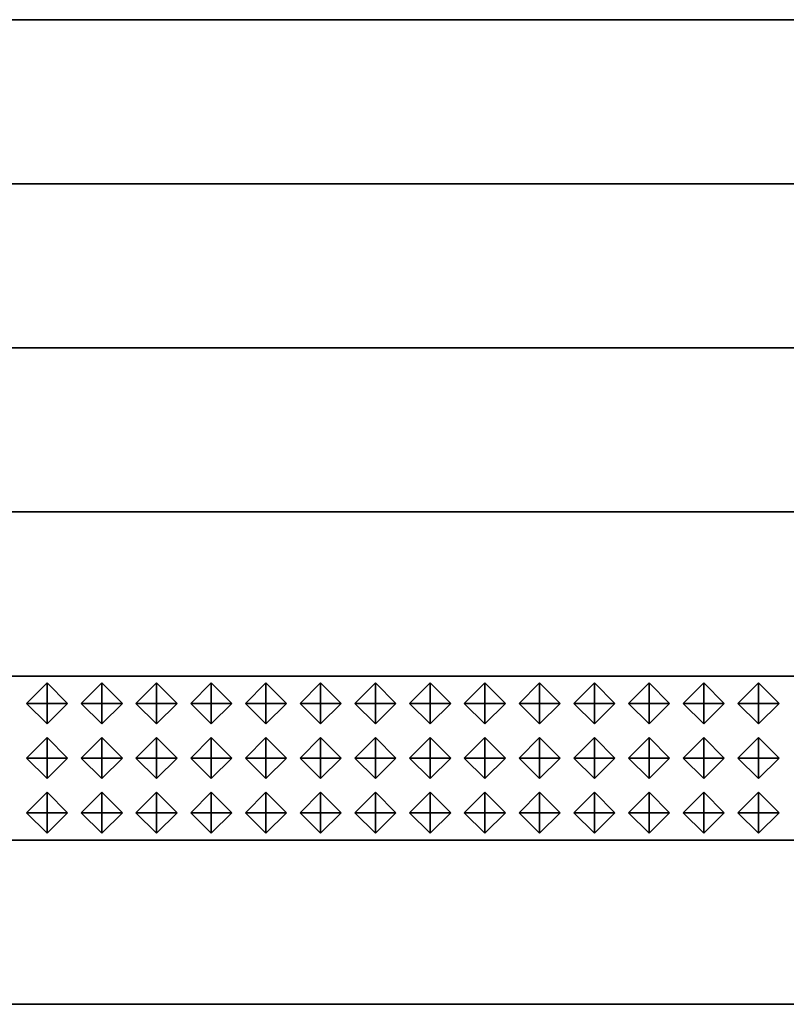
# Model space of a CAD drawing. Header units: inches. Extents: x 0.1 to 82.8, y 0.2 to 48.3.
# Tile 13 of 110: x 5.2 to 6.1, y 3.1 to 4.3. Entities that reach past the tile are written whole.
import ezdxf

# ---------------------------------------------------------------- set-up
doc = ezdxf.new("R2010")
doc.units = ezdxf.units.IN
doc.header["$MEASUREMENT"] = 0
doc.layers.add('DLX_CALC', color=3, linetype='Continuous', true_color=0x00ff00)
doc.layers.add('DLX_CONT', color=7, linetype='Continuous', true_color=0x969696)

msp = doc.modelspace()

# ---------------------------------------------------------------- linework, layer by layer
at = {"layer": 'DLX_CALC'}
for points in [[(45.4565, 3.5132, 0), (0.4565, 3.5132, 0)], [(0.4565, 3.3132, 0), (45.4565, 3.3132, 0)]]:
    msp.add_polyline3d(points, dxfattribs=at)
at = {"layer": 'DLX_CONT'}
for points in [[(0.3889, 4.3132, 0), (45.6137, 4.313, 0)], [(45.6137, 4.313, 0), (0.3889, 4.3132, 0)], [(0.4238, 4.3132, 0), (45.6137, 4.313, 0)], [(45.6137, 4.313, 0), (0.4238, 4.3132, 0)], [(45.6137, 4.313, 0), (0.4238, 4.3132, 0)], [(0.4238, 4.3132, 0), (45.6137, 4.313, 0)], [(45.5733, 4.113, 0), (0.3486, 4.1132, 0)], [(0.3486, 4.1132, 0), (45.5733, 4.113, 0)], [(0.3486, 4.1132, 0), (45.5733, 4.113, 0)], [(45.5733, 4.113, 0), (0.3486, 4.1132, 0)], [(0.3486, 3.9132, 0), (45.5733, 3.913, 0)], [(45.5733, 3.913, 0), (0.3486, 3.9132, 0)], [(45.5733, 3.913, 0), (0.3486, 3.9132, 0)], [(0.3486, 3.9132, 0), (45.5733, 3.913, 0)], [(0.3486, 3.9132, 0), (45.5733, 3.913, 0)], [(45.5733, 3.913, 0), (0.3486, 3.9132, 0)], [(0.3486, 3.7132, 0), (45.5733, 3.713, 0)], [(45.5733, 3.713, 0), (0.3486, 3.7132, 0)], [(45.5733, 3.713, 0), (0.3486, 3.7132, 0)], [(0.3486, 3.7132, 0), (45.5733, 3.713, 0)], [(0.3486, 3.7132, 0), (45.5733, 3.713, 0)], [(45.5733, 3.713, 0), (0.3486, 3.7132, 0)], [(45.5733, 3.513, 0), (0.3485, 3.5132, 0)], [(0.3485, 3.5132, 0), (45.5733, 3.513, 0)], [(0.3485, 3.5132, 0), (45.5733, 3.513, 0)], [(45.5733, 3.513, 0), (0.3485, 3.5132, 0)], [(0.3486, 3.5132, 0), (45.5733, 3.513, 0)], [(45.5733, 3.513, 0), (0.3486, 3.5132, 0)], [(0.3485, 3.3132, 0), (45.5733, 3.313, 0)], [(45.5733, 3.313, 0), (0.3485, 3.3132, 0)], [(45.5733, 3.313, 0), (0.3485, 3.3132, 0)], [(0.3485, 3.3132, 0), (45.5733, 3.313, 0)], [(0.3485, 3.3132, 0), (45.5733, 3.313, 0)], [(45.5733, 3.313, 0), (0.3485, 3.3132, 0)], [(0.3485, 3.1132, 0), (45.5733, 3.113, 0)], [(45.5733, 3.113, 0), (0.3485, 3.1132, 0)], [(45.5733, 3.113, 0), (0.3485, 3.1132, 0)], [(0.3485, 3.1132, 0), (45.5733, 3.113, 0)], [(0.3485, 3.1132, 0), (45.5733, 3.113, 0)], [(45.5733, 3.113, 0), (0.3485, 3.1132, 0)]]:
    msp.add_polyline3d(points, dxfattribs=at)

# ---------------------------------------------------------------- meshes
at = {"layer": 'DLX_CALC'}
mesh = msp.add_polyface(dxfattribs=at)
corners = [(5.1982, 3.4798), (5.2232, 3.4548), (5.2232, 3.4798), (5.2232, 3.4548), (5.2482, 3.4798), (5.2232, 3.4798), (5.2482, 3.4798), (5.2232, 3.5048), (5.2232, 3.4798), (5.2232, 3.5048), (5.1982, 3.4798), (5.2232, 3.4798), (5.2232, 3.4548), (5.1982, 3.4798), (5.2232, 3.4798), (5.2482, 3.4798), (5.2232, 3.4548), (5.2232, 3.4798), (5.2232, 3.5048), (5.2482, 3.4798), (5.2232, 3.4798), (5.1982, 3.4798), (5.2232, 3.5048), (5.2232, 3.4798)]
mesh.append_faces([[corners[k] for k in face] for face in [(0, 1, 2), (3, 4, 5), (6, 7, 8), (9, 10, 11), (12, 13, 14), (15, 16, 17), (18, 19, 20), (21, 22, 23)]])
mesh = msp.add_polyface(dxfattribs=at)
corners = [(5.2649, 3.4798), (5.2899, 3.4548), (5.2899, 3.4798), (5.2899, 3.4548), (5.3149, 3.4798), (5.2899, 3.4798), (5.3149, 3.4798), (5.2899, 3.5048), (5.2899, 3.4798), (5.2899, 3.5048), (5.2649, 3.4798), (5.2899, 3.4798), (5.2899, 3.4548), (5.2649, 3.4798), (5.2899, 3.4798), (5.3149, 3.4798), (5.2899, 3.4548), (5.2899, 3.4798), (5.2899, 3.5048), (5.3149, 3.4798), (5.2899, 3.4798), (5.2649, 3.4798), (5.2899, 3.5048), (5.2899, 3.4798)]
mesh.append_faces([[corners[k] for k in face] for face in [(0, 1, 2), (3, 4, 5), (6, 7, 8), (9, 10, 11), (12, 13, 14), (15, 16, 17), (18, 19, 20), (21, 22, 23)]])
mesh = msp.add_polyface(dxfattribs=at)
corners = [(5.3315, 3.4798), (5.3565, 3.4548), (5.3565, 3.4798), (5.3565, 3.4548), (5.3815, 3.4798), (5.3565, 3.4798), (5.3815, 3.4798), (5.3565, 3.5048), (5.3565, 3.4798), (5.3565, 3.5048), (5.3315, 3.4798), (5.3565, 3.4798), (5.3565, 3.4548), (5.3315, 3.4798), (5.3565, 3.4798), (5.3815, 3.4798), (5.3565, 3.4548), (5.3565, 3.4798), (5.3565, 3.5048), (5.3815, 3.4798), (5.3565, 3.4798), (5.3315, 3.4798), (5.3565, 3.5048), (5.3565, 3.4798)]
mesh.append_faces([[corners[k] for k in face] for face in [(0, 1, 2), (3, 4, 5), (6, 7, 8), (9, 10, 11), (12, 13, 14), (15, 16, 17), (18, 19, 20), (21, 22, 23)]])
mesh = msp.add_polyface(dxfattribs=at)
corners = [(5.3982, 3.4798), (5.4232, 3.4548), (5.4232, 3.4798), (5.4232, 3.4548), (5.4482, 3.4798), (5.4232, 3.4798), (5.4482, 3.4798), (5.4232, 3.5048), (5.4232, 3.4798), (5.4232, 3.5048), (5.3982, 3.4798), (5.4232, 3.4798), (5.4232, 3.4548), (5.3982, 3.4798), (5.4232, 3.4798), (5.4482, 3.4798), (5.4232, 3.4548), (5.4232, 3.4798), (5.4232, 3.5048), (5.4482, 3.4798), (5.4232, 3.4798), (5.3982, 3.4798), (5.4232, 3.5048), (5.4232, 3.4798)]
mesh.append_faces([[corners[k] for k in face] for face in [(0, 1, 2), (3, 4, 5), (6, 7, 8), (9, 10, 11), (12, 13, 14), (15, 16, 17), (18, 19, 20), (21, 22, 23)]])
mesh = msp.add_polyface(dxfattribs=at)
corners = [(5.4649, 3.4798), (5.4899, 3.4548), (5.4899, 3.4798), (5.4899, 3.4548), (5.5149, 3.4798), (5.4899, 3.4798), (5.5149, 3.4798), (5.4899, 3.5048), (5.4899, 3.4798), (5.4899, 3.5048), (5.4649, 3.4798), (5.4899, 3.4798), (5.4899, 3.4548), (5.4649, 3.4798), (5.4899, 3.4798), (5.5149, 3.4798), (5.4899, 3.4548), (5.4899, 3.4798), (5.4899, 3.5048), (5.5149, 3.4798), (5.4899, 3.4798), (5.4649, 3.4798), (5.4899, 3.5048), (5.4899, 3.4798)]
mesh.append_faces([[corners[k] for k in face] for face in [(0, 1, 2), (3, 4, 5), (6, 7, 8), (9, 10, 11), (12, 13, 14), (15, 16, 17), (18, 19, 20), (21, 22, 23)]])
mesh = msp.add_polyface(dxfattribs=at)
corners = [(5.5315, 3.4798), (5.5565, 3.4548), (5.5565, 3.4798), (5.5565, 3.4548), (5.5815, 3.4798), (5.5565, 3.4798), (5.5815, 3.4798), (5.5565, 3.5048), (5.5565, 3.4798), (5.5565, 3.5048), (5.5315, 3.4798), (5.5565, 3.4798), (5.5565, 3.4548), (5.5315, 3.4798), (5.5565, 3.4798), (5.5815, 3.4798), (5.5565, 3.4548), (5.5565, 3.4798), (5.5565, 3.5048), (5.5815, 3.4798), (5.5565, 3.4798), (5.5315, 3.4798), (5.5565, 3.5048), (5.5565, 3.4798)]
mesh.append_faces([[corners[k] for k in face] for face in [(0, 1, 2), (3, 4, 5), (6, 7, 8), (9, 10, 11), (12, 13, 14), (15, 16, 17), (18, 19, 20), (21, 22, 23)]])
mesh = msp.add_polyface(dxfattribs=at)
corners = [(5.5982, 3.4798), (5.6232, 3.4548), (5.6232, 3.4798), (5.6232, 3.4548), (5.6482, 3.4798), (5.6232, 3.4798), (5.6482, 3.4798), (5.6232, 3.5048), (5.6232, 3.4798), (5.6232, 3.5048), (5.5982, 3.4798), (5.6232, 3.4798), (5.6232, 3.4548), (5.5982, 3.4798), (5.6232, 3.4798), (5.6482, 3.4798), (5.6232, 3.4548), (5.6232, 3.4798), (5.6232, 3.5048), (5.6482, 3.4798), (5.6232, 3.4798), (5.5982, 3.4798), (5.6232, 3.5048), (5.6232, 3.4798)]
mesh.append_faces([[corners[k] for k in face] for face in [(0, 1, 2), (3, 4, 5), (6, 7, 8), (9, 10, 11), (12, 13, 14), (15, 16, 17), (18, 19, 20), (21, 22, 23)]])
mesh = msp.add_polyface(dxfattribs=at)
corners = [(5.6649, 3.4798), (5.6899, 3.4548), (5.6899, 3.4798), (5.6899, 3.4548), (5.7149, 3.4798), (5.6899, 3.4798), (5.7149, 3.4798), (5.6899, 3.5048), (5.6899, 3.4798), (5.6899, 3.5048), (5.6649, 3.4798), (5.6899, 3.4798), (5.6899, 3.4548), (5.6649, 3.4798), (5.6899, 3.4798), (5.7149, 3.4798), (5.6899, 3.4548), (5.6899, 3.4798), (5.6899, 3.5048), (5.7149, 3.4798), (5.6899, 3.4798), (5.6649, 3.4798), (5.6899, 3.5048), (5.6899, 3.4798)]
mesh.append_faces([[corners[k] for k in face] for face in [(0, 1, 2), (3, 4, 5), (6, 7, 8), (9, 10, 11), (12, 13, 14), (15, 16, 17), (18, 19, 20), (21, 22, 23)]])
mesh = msp.add_polyface(dxfattribs=at)
corners = [(5.7315, 3.4798), (5.7565, 3.4548), (5.7565, 3.4798), (5.7565, 3.4548), (5.7815, 3.4798), (5.7565, 3.4798), (5.7815, 3.4798), (5.7565, 3.5048), (5.7565, 3.4798), (5.7565, 3.5048), (5.7315, 3.4798), (5.7565, 3.4798), (5.7565, 3.4548), (5.7315, 3.4798), (5.7565, 3.4798), (5.7815, 3.4798), (5.7565, 3.4548), (5.7565, 3.4798), (5.7565, 3.5048), (5.7815, 3.4798), (5.7565, 3.4798), (5.7315, 3.4798), (5.7565, 3.5048), (5.7565, 3.4798)]
mesh.append_faces([[corners[k] for k in face] for face in [(0, 1, 2), (3, 4, 5), (6, 7, 8), (9, 10, 11), (12, 13, 14), (15, 16, 17), (18, 19, 20), (21, 22, 23)]])
mesh = msp.add_polyface(dxfattribs=at)
corners = [(5.7982, 3.4798), (5.8232, 3.4548), (5.8232, 3.4798), (5.8232, 3.4548), (5.8482, 3.4798), (5.8232, 3.4798), (5.8482, 3.4798), (5.8232, 3.5048), (5.8232, 3.4798), (5.8232, 3.5048), (5.7982, 3.4798), (5.8232, 3.4798), (5.8232, 3.4548), (5.7982, 3.4798), (5.8232, 3.4798), (5.8482, 3.4798), (5.8232, 3.4548), (5.8232, 3.4798), (5.8232, 3.5048), (5.8482, 3.4798), (5.8232, 3.4798), (5.7982, 3.4798), (5.8232, 3.5048), (5.8232, 3.4798)]
mesh.append_faces([[corners[k] for k in face] for face in [(0, 1, 2), (3, 4, 5), (6, 7, 8), (9, 10, 11), (12, 13, 14), (15, 16, 17), (18, 19, 20), (21, 22, 23)]])
mesh = msp.add_polyface(dxfattribs=at)
corners = [(5.8649, 3.4798), (5.8899, 3.4548), (5.8899, 3.4798), (5.8899, 3.4548), (5.9149, 3.4798), (5.8899, 3.4798), (5.9149, 3.4798), (5.8899, 3.5048), (5.8899, 3.4798), (5.8899, 3.5048), (5.8649, 3.4798), (5.8899, 3.4798), (5.8899, 3.4548), (5.8649, 3.4798), (5.8899, 3.4798), (5.9149, 3.4798), (5.8899, 3.4548), (5.8899, 3.4798), (5.8899, 3.5048), (5.9149, 3.4798), (5.8899, 3.4798), (5.8649, 3.4798), (5.8899, 3.5048), (5.8899, 3.4798)]
mesh.append_faces([[corners[k] for k in face] for face in [(0, 1, 2), (3, 4, 5), (6, 7, 8), (9, 10, 11), (12, 13, 14), (15, 16, 17), (18, 19, 20), (21, 22, 23)]])
mesh = msp.add_polyface(dxfattribs=at)
corners = [(5.9315, 3.4798), (5.9565, 3.4548), (5.9565, 3.4798), (5.9565, 3.4548), (5.9815, 3.4798), (5.9565, 3.4798), (5.9815, 3.4798), (5.9565, 3.5048), (5.9565, 3.4798), (5.9565, 3.5048), (5.9315, 3.4798), (5.9565, 3.4798), (5.9565, 3.4548), (5.9315, 3.4798), (5.9565, 3.4798), (5.9815, 3.4798), (5.9565, 3.4548), (5.9565, 3.4798), (5.9565, 3.5048), (5.9815, 3.4798), (5.9565, 3.4798), (5.9315, 3.4798), (5.9565, 3.5048), (5.9565, 3.4798)]
mesh.append_faces([[corners[k] for k in face] for face in [(0, 1, 2), (3, 4, 5), (6, 7, 8), (9, 10, 11), (12, 13, 14), (15, 16, 17), (18, 19, 20), (21, 22, 23)]])
mesh = msp.add_polyface(dxfattribs=at)
corners = [(5.9982, 3.4798), (6.0232, 3.4548), (6.0232, 3.4798), (6.0232, 3.4548), (6.0482, 3.4798), (6.0232, 3.4798), (6.0482, 3.4798), (6.0232, 3.5048), (6.0232, 3.4798), (6.0232, 3.5048), (5.9982, 3.4798), (6.0232, 3.4798), (6.0232, 3.4548), (5.9982, 3.4798), (6.0232, 3.4798), (6.0482, 3.4798), (6.0232, 3.4548), (6.0232, 3.4798), (6.0232, 3.5048), (6.0482, 3.4798), (6.0232, 3.4798), (5.9982, 3.4798), (6.0232, 3.5048), (6.0232, 3.4798)]
mesh.append_faces([[corners[k] for k in face] for face in [(0, 1, 2), (3, 4, 5), (6, 7, 8), (9, 10, 11), (12, 13, 14), (15, 16, 17), (18, 19, 20), (21, 22, 23)]])
mesh = msp.add_polyface(dxfattribs=at)
corners = [(6.0649, 3.4798), (6.0899, 3.4548), (6.0899, 3.4798), (6.0899, 3.4548), (6.1149, 3.4798), (6.0899, 3.4798), (6.1149, 3.4798), (6.0899, 3.5048), (6.0899, 3.4798), (6.0899, 3.5048), (6.0649, 3.4798), (6.0899, 3.4798), (6.0899, 3.4548), (6.0649, 3.4798), (6.0899, 3.4798), (6.1149, 3.4798), (6.0899, 3.4548), (6.0899, 3.4798), (6.0899, 3.5048), (6.1149, 3.4798), (6.0899, 3.4798), (6.0649, 3.4798), (6.0899, 3.5048), (6.0899, 3.4798)]
mesh.append_faces([[corners[k] for k in face] for face in [(0, 1, 2), (3, 4, 5), (6, 7, 8), (9, 10, 11), (12, 13, 14), (15, 16, 17), (18, 19, 20), (21, 22, 23)]])
mesh = msp.add_polyface(dxfattribs=at)
corners = [(5.1982, 3.4132), (5.2232, 3.3882), (5.2232, 3.4132), (5.2232, 3.3882), (5.2482, 3.4132), (5.2232, 3.4132), (5.2482, 3.4132), (5.2232, 3.4382), (5.2232, 3.4132), (5.2232, 3.4382), (5.1982, 3.4132), (5.2232, 3.4132), (5.2232, 3.3882), (5.1982, 3.4132), (5.2232, 3.4132), (5.2482, 3.4132), (5.2232, 3.3882), (5.2232, 3.4132), (5.2232, 3.4382), (5.2482, 3.4132), (5.2232, 3.4132), (5.1982, 3.4132), (5.2232, 3.4382), (5.2232, 3.4132)]
mesh.append_faces([[corners[k] for k in face] for face in [(0, 1, 2), (3, 4, 5), (6, 7, 8), (9, 10, 11), (12, 13, 14), (15, 16, 17), (18, 19, 20), (21, 22, 23)]])
mesh = msp.add_polyface(dxfattribs=at)
corners = [(5.2649, 3.4132), (5.2899, 3.3882), (5.2899, 3.4132), (5.2899, 3.3882), (5.3149, 3.4132), (5.2899, 3.4132), (5.3149, 3.4132), (5.2899, 3.4382), (5.2899, 3.4132), (5.2899, 3.4382), (5.2649, 3.4132), (5.2899, 3.4132), (5.2899, 3.3882), (5.2649, 3.4132), (5.2899, 3.4132), (5.3149, 3.4132), (5.2899, 3.3882), (5.2899, 3.4132), (5.2899, 3.4382), (5.3149, 3.4132), (5.2899, 3.4132), (5.2649, 3.4132), (5.2899, 3.4382), (5.2899, 3.4132)]
mesh.append_faces([[corners[k] for k in face] for face in [(0, 1, 2), (3, 4, 5), (6, 7, 8), (9, 10, 11), (12, 13, 14), (15, 16, 17), (18, 19, 20), (21, 22, 23)]])
mesh = msp.add_polyface(dxfattribs=at)
corners = [(5.3315, 3.4132), (5.3565, 3.3882), (5.3565, 3.4132), (5.3565, 3.3882), (5.3815, 3.4132), (5.3565, 3.4132), (5.3815, 3.4132), (5.3565, 3.4382), (5.3565, 3.4132), (5.3565, 3.4382), (5.3315, 3.4132), (5.3565, 3.4132), (5.3565, 3.3882), (5.3315, 3.4132), (5.3565, 3.4132), (5.3815, 3.4132), (5.3565, 3.3882), (5.3565, 3.4132), (5.3565, 3.4382), (5.3815, 3.4132), (5.3565, 3.4132), (5.3315, 3.4132), (5.3565, 3.4382), (5.3565, 3.4132)]
mesh.append_faces([[corners[k] for k in face] for face in [(0, 1, 2), (3, 4, 5), (6, 7, 8), (9, 10, 11), (12, 13, 14), (15, 16, 17), (18, 19, 20), (21, 22, 23)]])
mesh = msp.add_polyface(dxfattribs=at)
corners = [(5.3982, 3.4132), (5.4232, 3.3882), (5.4232, 3.4132), (5.4232, 3.3882), (5.4482, 3.4132), (5.4232, 3.4132), (5.4482, 3.4132), (5.4232, 3.4382), (5.4232, 3.4132), (5.4232, 3.4382), (5.3982, 3.4132), (5.4232, 3.4132), (5.4232, 3.3882), (5.3982, 3.4132), (5.4232, 3.4132), (5.4482, 3.4132), (5.4232, 3.3882), (5.4232, 3.4132), (5.4232, 3.4382), (5.4482, 3.4132), (5.4232, 3.4132), (5.3982, 3.4132), (5.4232, 3.4382), (5.4232, 3.4132)]
mesh.append_faces([[corners[k] for k in face] for face in [(0, 1, 2), (3, 4, 5), (6, 7, 8), (9, 10, 11), (12, 13, 14), (15, 16, 17), (18, 19, 20), (21, 22, 23)]])
mesh = msp.add_polyface(dxfattribs=at)
corners = [(5.4649, 3.4132), (5.4899, 3.3882), (5.4899, 3.4132), (5.4899, 3.3882), (5.5149, 3.4132), (5.4899, 3.4132), (5.5149, 3.4132), (5.4899, 3.4382), (5.4899, 3.4132), (5.4899, 3.4382), (5.4649, 3.4132), (5.4899, 3.4132), (5.4899, 3.3882), (5.4649, 3.4132), (5.4899, 3.4132), (5.5149, 3.4132), (5.4899, 3.3882), (5.4899, 3.4132), (5.4899, 3.4382), (5.5149, 3.4132), (5.4899, 3.4132), (5.4649, 3.4132), (5.4899, 3.4382), (5.4899, 3.4132)]
mesh.append_faces([[corners[k] for k in face] for face in [(0, 1, 2), (3, 4, 5), (6, 7, 8), (9, 10, 11), (12, 13, 14), (15, 16, 17), (18, 19, 20), (21, 22, 23)]])
mesh = msp.add_polyface(dxfattribs=at)
corners = [(5.5315, 3.4132), (5.5565, 3.3882), (5.5565, 3.4132), (5.5565, 3.3882), (5.5815, 3.4132), (5.5565, 3.4132), (5.5815, 3.4132), (5.5565, 3.4382), (5.5565, 3.4132), (5.5565, 3.4382), (5.5315, 3.4132), (5.5565, 3.4132), (5.5565, 3.3882), (5.5315, 3.4132), (5.5565, 3.4132), (5.5815, 3.4132), (5.5565, 3.3882), (5.5565, 3.4132), (5.5565, 3.4382), (5.5815, 3.4132), (5.5565, 3.4132), (5.5315, 3.4132), (5.5565, 3.4382), (5.5565, 3.4132)]
mesh.append_faces([[corners[k] for k in face] for face in [(0, 1, 2), (3, 4, 5), (6, 7, 8), (9, 10, 11), (12, 13, 14), (15, 16, 17), (18, 19, 20), (21, 22, 23)]])
mesh = msp.add_polyface(dxfattribs=at)
corners = [(5.5982, 3.4132), (5.6232, 3.3882), (5.6232, 3.4132), (5.6232, 3.3882), (5.6482, 3.4132), (5.6232, 3.4132), (5.6482, 3.4132), (5.6232, 3.4382), (5.6232, 3.4132), (5.6232, 3.4382), (5.5982, 3.4132), (5.6232, 3.4132), (5.6232, 3.3882), (5.5982, 3.4132), (5.6232, 3.4132), (5.6482, 3.4132), (5.6232, 3.3882), (5.6232, 3.4132), (5.6232, 3.4382), (5.6482, 3.4132), (5.6232, 3.4132), (5.5982, 3.4132), (5.6232, 3.4382), (5.6232, 3.4132)]
mesh.append_faces([[corners[k] for k in face] for face in [(0, 1, 2), (3, 4, 5), (6, 7, 8), (9, 10, 11), (12, 13, 14), (15, 16, 17), (18, 19, 20), (21, 22, 23)]])
mesh = msp.add_polyface(dxfattribs=at)
corners = [(5.6649, 3.4132), (5.6899, 3.3882), (5.6899, 3.4132), (5.6899, 3.3882), (5.7149, 3.4132), (5.6899, 3.4132), (5.7149, 3.4132), (5.6899, 3.4382), (5.6899, 3.4132), (5.6899, 3.4382), (5.6649, 3.4132), (5.6899, 3.4132), (5.6899, 3.3882), (5.6649, 3.4132), (5.6899, 3.4132), (5.7149, 3.4132), (5.6899, 3.3882), (5.6899, 3.4132), (5.6899, 3.4382), (5.7149, 3.4132), (5.6899, 3.4132), (5.6649, 3.4132), (5.6899, 3.4382), (5.6899, 3.4132)]
mesh.append_faces([[corners[k] for k in face] for face in [(0, 1, 2), (3, 4, 5), (6, 7, 8), (9, 10, 11), (12, 13, 14), (15, 16, 17), (18, 19, 20), (21, 22, 23)]])
mesh = msp.add_polyface(dxfattribs=at)
corners = [(5.7315, 3.4132), (5.7565, 3.3882), (5.7565, 3.4132), (5.7565, 3.3882), (5.7815, 3.4132), (5.7565, 3.4132), (5.7815, 3.4132), (5.7565, 3.4382), (5.7565, 3.4132), (5.7565, 3.4382), (5.7315, 3.4132), (5.7565, 3.4132), (5.7565, 3.3882), (5.7315, 3.4132), (5.7565, 3.4132), (5.7815, 3.4132), (5.7565, 3.3882), (5.7565, 3.4132), (5.7565, 3.4382), (5.7815, 3.4132), (5.7565, 3.4132), (5.7315, 3.4132), (5.7565, 3.4382), (5.7565, 3.4132)]
mesh.append_faces([[corners[k] for k in face] for face in [(0, 1, 2), (3, 4, 5), (6, 7, 8), (9, 10, 11), (12, 13, 14), (15, 16, 17), (18, 19, 20), (21, 22, 23)]])
mesh = msp.add_polyface(dxfattribs=at)
corners = [(5.7982, 3.4132), (5.8232, 3.3882), (5.8232, 3.4132), (5.8232, 3.3882), (5.8482, 3.4132), (5.8232, 3.4132), (5.8482, 3.4132), (5.8232, 3.4382), (5.8232, 3.4132), (5.8232, 3.4382), (5.7982, 3.4132), (5.8232, 3.4132), (5.8232, 3.3882), (5.7982, 3.4132), (5.8232, 3.4132), (5.8482, 3.4132), (5.8232, 3.3882), (5.8232, 3.4132), (5.8232, 3.4382), (5.8482, 3.4132), (5.8232, 3.4132), (5.7982, 3.4132), (5.8232, 3.4382), (5.8232, 3.4132)]
mesh.append_faces([[corners[k] for k in face] for face in [(0, 1, 2), (3, 4, 5), (6, 7, 8), (9, 10, 11), (12, 13, 14), (15, 16, 17), (18, 19, 20), (21, 22, 23)]])
mesh = msp.add_polyface(dxfattribs=at)
corners = [(5.8649, 3.4132), (5.8899, 3.3882), (5.8899, 3.4132), (5.8899, 3.3882), (5.9149, 3.4132), (5.8899, 3.4132), (5.9149, 3.4132), (5.8899, 3.4382), (5.8899, 3.4132), (5.8899, 3.4382), (5.8649, 3.4132), (5.8899, 3.4132), (5.8899, 3.3882), (5.8649, 3.4132), (5.8899, 3.4132), (5.9149, 3.4132), (5.8899, 3.3882), (5.8899, 3.4132), (5.8899, 3.4382), (5.9149, 3.4132), (5.8899, 3.4132), (5.8649, 3.4132), (5.8899, 3.4382), (5.8899, 3.4132)]
mesh.append_faces([[corners[k] for k in face] for face in [(0, 1, 2), (3, 4, 5), (6, 7, 8), (9, 10, 11), (12, 13, 14), (15, 16, 17), (18, 19, 20), (21, 22, 23)]])
mesh = msp.add_polyface(dxfattribs=at)
corners = [(5.9315, 3.4132), (5.9565, 3.3882), (5.9565, 3.4132), (5.9565, 3.3882), (5.9815, 3.4132), (5.9565, 3.4132), (5.9815, 3.4132), (5.9565, 3.4382), (5.9565, 3.4132), (5.9565, 3.4382), (5.9315, 3.4132), (5.9565, 3.4132), (5.9565, 3.3882), (5.9315, 3.4132), (5.9565, 3.4132), (5.9815, 3.4132), (5.9565, 3.3882), (5.9565, 3.4132), (5.9565, 3.4382), (5.9815, 3.4132), (5.9565, 3.4132), (5.9315, 3.4132), (5.9565, 3.4382), (5.9565, 3.4132)]
mesh.append_faces([[corners[k] for k in face] for face in [(0, 1, 2), (3, 4, 5), (6, 7, 8), (9, 10, 11), (12, 13, 14), (15, 16, 17), (18, 19, 20), (21, 22, 23)]])
mesh = msp.add_polyface(dxfattribs=at)
corners = [(5.9982, 3.4132), (6.0232, 3.3882), (6.0232, 3.4132), (6.0232, 3.3882), (6.0482, 3.4132), (6.0232, 3.4132), (6.0482, 3.4132), (6.0232, 3.4382), (6.0232, 3.4132), (6.0232, 3.4382), (5.9982, 3.4132), (6.0232, 3.4132), (6.0232, 3.3882), (5.9982, 3.4132), (6.0232, 3.4132), (6.0482, 3.4132), (6.0232, 3.3882), (6.0232, 3.4132), (6.0232, 3.4382), (6.0482, 3.4132), (6.0232, 3.4132), (5.9982, 3.4132), (6.0232, 3.4382), (6.0232, 3.4132)]
mesh.append_faces([[corners[k] for k in face] for face in [(0, 1, 2), (3, 4, 5), (6, 7, 8), (9, 10, 11), (12, 13, 14), (15, 16, 17), (18, 19, 20), (21, 22, 23)]])
mesh = msp.add_polyface(dxfattribs=at)
corners = [(6.0649, 3.4132), (6.0899, 3.3882), (6.0899, 3.4132), (6.0899, 3.3882), (6.1149, 3.4132), (6.0899, 3.4132), (6.1149, 3.4132), (6.0899, 3.4382), (6.0899, 3.4132), (6.0899, 3.4382), (6.0649, 3.4132), (6.0899, 3.4132), (6.0899, 3.3882), (6.0649, 3.4132), (6.0899, 3.4132), (6.1149, 3.4132), (6.0899, 3.3882), (6.0899, 3.4132), (6.0899, 3.4382), (6.1149, 3.4132), (6.0899, 3.4132), (6.0649, 3.4132), (6.0899, 3.4382), (6.0899, 3.4132)]
mesh.append_faces([[corners[k] for k in face] for face in [(0, 1, 2), (3, 4, 5), (6, 7, 8), (9, 10, 11), (12, 13, 14), (15, 16, 17), (18, 19, 20), (21, 22, 23)]])
mesh = msp.add_polyface(dxfattribs=at)
corners = [(5.1982, 3.3465), (5.2232, 3.3215), (5.2232, 3.3465), (5.2232, 3.3215), (5.2482, 3.3465), (5.2232, 3.3465), (5.2482, 3.3465), (5.2232, 3.3715), (5.2232, 3.3465), (5.2232, 3.3715), (5.1982, 3.3465), (5.2232, 3.3465), (5.2232, 3.3215), (5.1982, 3.3465), (5.2232, 3.3465), (5.2482, 3.3465), (5.2232, 3.3215), (5.2232, 3.3465), (5.2232, 3.3715), (5.2482, 3.3465), (5.2232, 3.3465), (5.1982, 3.3465), (5.2232, 3.3715), (5.2232, 3.3465)]
mesh.append_faces([[corners[k] for k in face] for face in [(0, 1, 2), (3, 4, 5), (6, 7, 8), (9, 10, 11), (12, 13, 14), (15, 16, 17), (18, 19, 20), (21, 22, 23)]])
mesh = msp.add_polyface(dxfattribs=at)
corners = [(5.2649, 3.3465), (5.2899, 3.3215), (5.2899, 3.3465), (5.2899, 3.3215), (5.3149, 3.3465), (5.2899, 3.3465), (5.3149, 3.3465), (5.2899, 3.3715), (5.2899, 3.3465), (5.2899, 3.3715), (5.2649, 3.3465), (5.2899, 3.3465), (5.2899, 3.3215), (5.2649, 3.3465), (5.2899, 3.3465), (5.3149, 3.3465), (5.2899, 3.3215), (5.2899, 3.3465), (5.2899, 3.3715), (5.3149, 3.3465), (5.2899, 3.3465), (5.2649, 3.3465), (5.2899, 3.3715), (5.2899, 3.3465)]
mesh.append_faces([[corners[k] for k in face] for face in [(0, 1, 2), (3, 4, 5), (6, 7, 8), (9, 10, 11), (12, 13, 14), (15, 16, 17), (18, 19, 20), (21, 22, 23)]])
mesh = msp.add_polyface(dxfattribs=at)
corners = [(5.3315, 3.3465), (5.3565, 3.3215), (5.3565, 3.3465), (5.3565, 3.3215), (5.3815, 3.3465), (5.3565, 3.3465), (5.3815, 3.3465), (5.3565, 3.3715), (5.3565, 3.3465), (5.3565, 3.3715), (5.3315, 3.3465), (5.3565, 3.3465), (5.3565, 3.3215), (5.3315, 3.3465), (5.3565, 3.3465), (5.3815, 3.3465), (5.3565, 3.3215), (5.3565, 3.3465), (5.3565, 3.3715), (5.3815, 3.3465), (5.3565, 3.3465), (5.3315, 3.3465), (5.3565, 3.3715), (5.3565, 3.3465)]
mesh.append_faces([[corners[k] for k in face] for face in [(0, 1, 2), (3, 4, 5), (6, 7, 8), (9, 10, 11), (12, 13, 14), (15, 16, 17), (18, 19, 20), (21, 22, 23)]])
mesh = msp.add_polyface(dxfattribs=at)
corners = [(5.3982, 3.3465), (5.4232, 3.3215), (5.4232, 3.3465), (5.4232, 3.3215), (5.4482, 3.3465), (5.4232, 3.3465), (5.4482, 3.3465), (5.4232, 3.3715), (5.4232, 3.3465), (5.4232, 3.3715), (5.3982, 3.3465), (5.4232, 3.3465), (5.4232, 3.3215), (5.3982, 3.3465), (5.4232, 3.3465), (5.4482, 3.3465), (5.4232, 3.3215), (5.4232, 3.3465), (5.4232, 3.3715), (5.4482, 3.3465), (5.4232, 3.3465), (5.3982, 3.3465), (5.4232, 3.3715), (5.4232, 3.3465)]
mesh.append_faces([[corners[k] for k in face] for face in [(0, 1, 2), (3, 4, 5), (6, 7, 8), (9, 10, 11), (12, 13, 14), (15, 16, 17), (18, 19, 20), (21, 22, 23)]])
mesh = msp.add_polyface(dxfattribs=at)
corners = [(5.4649, 3.3465), (5.4899, 3.3215), (5.4899, 3.3465), (5.4899, 3.3215), (5.5149, 3.3465), (5.4899, 3.3465), (5.5149, 3.3465), (5.4899, 3.3715), (5.4899, 3.3465), (5.4899, 3.3715), (5.4649, 3.3465), (5.4899, 3.3465), (5.4899, 3.3215), (5.4649, 3.3465), (5.4899, 3.3465), (5.5149, 3.3465), (5.4899, 3.3215), (5.4899, 3.3465), (5.4899, 3.3715), (5.5149, 3.3465), (5.4899, 3.3465), (5.4649, 3.3465), (5.4899, 3.3715), (5.4899, 3.3465)]
mesh.append_faces([[corners[k] for k in face] for face in [(0, 1, 2), (3, 4, 5), (6, 7, 8), (9, 10, 11), (12, 13, 14), (15, 16, 17), (18, 19, 20), (21, 22, 23)]])
mesh = msp.add_polyface(dxfattribs=at)
corners = [(5.5315, 3.3465), (5.5565, 3.3215), (5.5565, 3.3465), (5.5565, 3.3215), (5.5815, 3.3465), (5.5565, 3.3465), (5.5815, 3.3465), (5.5565, 3.3715), (5.5565, 3.3465), (5.5565, 3.3715), (5.5315, 3.3465), (5.5565, 3.3465), (5.5565, 3.3215), (5.5315, 3.3465), (5.5565, 3.3465), (5.5815, 3.3465), (5.5565, 3.3215), (5.5565, 3.3465), (5.5565, 3.3715), (5.5815, 3.3465), (5.5565, 3.3465), (5.5315, 3.3465), (5.5565, 3.3715), (5.5565, 3.3465)]
mesh.append_faces([[corners[k] for k in face] for face in [(0, 1, 2), (3, 4, 5), (6, 7, 8), (9, 10, 11), (12, 13, 14), (15, 16, 17), (18, 19, 20), (21, 22, 23)]])
mesh = msp.add_polyface(dxfattribs=at)
corners = [(5.5982, 3.3465), (5.6232, 3.3215), (5.6232, 3.3465), (5.6232, 3.3215), (5.6482, 3.3465), (5.6232, 3.3465), (5.6482, 3.3465), (5.6232, 3.3715), (5.6232, 3.3465), (5.6232, 3.3715), (5.5982, 3.3465), (5.6232, 3.3465), (5.6232, 3.3215), (5.5982, 3.3465), (5.6232, 3.3465), (5.6482, 3.3465), (5.6232, 3.3215), (5.6232, 3.3465), (5.6232, 3.3715), (5.6482, 3.3465), (5.6232, 3.3465), (5.5982, 3.3465), (5.6232, 3.3715), (5.6232, 3.3465)]
mesh.append_faces([[corners[k] for k in face] for face in [(0, 1, 2), (3, 4, 5), (6, 7, 8), (9, 10, 11), (12, 13, 14), (15, 16, 17), (18, 19, 20), (21, 22, 23)]])
mesh = msp.add_polyface(dxfattribs=at)
corners = [(5.6649, 3.3465), (5.6899, 3.3215), (5.6899, 3.3465), (5.6899, 3.3215), (5.7149, 3.3465), (5.6899, 3.3465), (5.7149, 3.3465), (5.6899, 3.3715), (5.6899, 3.3465), (5.6899, 3.3715), (5.6649, 3.3465), (5.6899, 3.3465), (5.6899, 3.3215), (5.6649, 3.3465), (5.6899, 3.3465), (5.7149, 3.3465), (5.6899, 3.3215), (5.6899, 3.3465), (5.6899, 3.3715), (5.7149, 3.3465), (5.6899, 3.3465), (5.6649, 3.3465), (5.6899, 3.3715), (5.6899, 3.3465)]
mesh.append_faces([[corners[k] for k in face] for face in [(0, 1, 2), (3, 4, 5), (6, 7, 8), (9, 10, 11), (12, 13, 14), (15, 16, 17), (18, 19, 20), (21, 22, 23)]])
mesh = msp.add_polyface(dxfattribs=at)
corners = [(5.7315, 3.3465), (5.7565, 3.3215), (5.7565, 3.3465), (5.7565, 3.3215), (5.7815, 3.3465), (5.7565, 3.3465), (5.7815, 3.3465), (5.7565, 3.3715), (5.7565, 3.3465), (5.7565, 3.3715), (5.7315, 3.3465), (5.7565, 3.3465), (5.7565, 3.3215), (5.7315, 3.3465), (5.7565, 3.3465), (5.7815, 3.3465), (5.7565, 3.3215), (5.7565, 3.3465), (5.7565, 3.3715), (5.7815, 3.3465), (5.7565, 3.3465), (5.7315, 3.3465), (5.7565, 3.3715), (5.7565, 3.3465)]
mesh.append_faces([[corners[k] for k in face] for face in [(0, 1, 2), (3, 4, 5), (6, 7, 8), (9, 10, 11), (12, 13, 14), (15, 16, 17), (18, 19, 20), (21, 22, 23)]])
mesh = msp.add_polyface(dxfattribs=at)
corners = [(5.7982, 3.3465), (5.8232, 3.3215), (5.8232, 3.3465), (5.8232, 3.3215), (5.8482, 3.3465), (5.8232, 3.3465), (5.8482, 3.3465), (5.8232, 3.3715), (5.8232, 3.3465), (5.8232, 3.3715), (5.7982, 3.3465), (5.8232, 3.3465), (5.8232, 3.3215), (5.7982, 3.3465), (5.8232, 3.3465), (5.8482, 3.3465), (5.8232, 3.3215), (5.8232, 3.3465), (5.8232, 3.3715), (5.8482, 3.3465), (5.8232, 3.3465), (5.7982, 3.3465), (5.8232, 3.3715), (5.8232, 3.3465)]
mesh.append_faces([[corners[k] for k in face] for face in [(0, 1, 2), (3, 4, 5), (6, 7, 8), (9, 10, 11), (12, 13, 14), (15, 16, 17), (18, 19, 20), (21, 22, 23)]])
mesh = msp.add_polyface(dxfattribs=at)
corners = [(5.8649, 3.3465), (5.8899, 3.3215), (5.8899, 3.3465), (5.8899, 3.3215), (5.9149, 3.3465), (5.8899, 3.3465), (5.9149, 3.3465), (5.8899, 3.3715), (5.8899, 3.3465), (5.8899, 3.3715), (5.8649, 3.3465), (5.8899, 3.3465), (5.8899, 3.3215), (5.8649, 3.3465), (5.8899, 3.3465), (5.9149, 3.3465), (5.8899, 3.3215), (5.8899, 3.3465), (5.8899, 3.3715), (5.9149, 3.3465), (5.8899, 3.3465), (5.8649, 3.3465), (5.8899, 3.3715), (5.8899, 3.3465)]
mesh.append_faces([[corners[k] for k in face] for face in [(0, 1, 2), (3, 4, 5), (6, 7, 8), (9, 10, 11), (12, 13, 14), (15, 16, 17), (18, 19, 20), (21, 22, 23)]])
mesh = msp.add_polyface(dxfattribs=at)
corners = [(5.9315, 3.3465), (5.9565, 3.3215), (5.9565, 3.3465), (5.9565, 3.3215), (5.9815, 3.3465), (5.9565, 3.3465), (5.9815, 3.3465), (5.9565, 3.3715), (5.9565, 3.3465), (5.9565, 3.3715), (5.9315, 3.3465), (5.9565, 3.3465), (5.9565, 3.3215), (5.9315, 3.3465), (5.9565, 3.3465), (5.9815, 3.3465), (5.9565, 3.3215), (5.9565, 3.3465), (5.9565, 3.3715), (5.9815, 3.3465), (5.9565, 3.3465), (5.9315, 3.3465), (5.9565, 3.3715), (5.9565, 3.3465)]
mesh.append_faces([[corners[k] for k in face] for face in [(0, 1, 2), (3, 4, 5), (6, 7, 8), (9, 10, 11), (12, 13, 14), (15, 16, 17), (18, 19, 20), (21, 22, 23)]])
mesh = msp.add_polyface(dxfattribs=at)
corners = [(5.9982, 3.3465), (6.0232, 3.3215), (6.0232, 3.3465), (6.0232, 3.3215), (6.0482, 3.3465), (6.0232, 3.3465), (6.0482, 3.3465), (6.0232, 3.3715), (6.0232, 3.3465), (6.0232, 3.3715), (5.9982, 3.3465), (6.0232, 3.3465), (6.0232, 3.3215), (5.9982, 3.3465), (6.0232, 3.3465), (6.0482, 3.3465), (6.0232, 3.3215), (6.0232, 3.3465), (6.0232, 3.3715), (6.0482, 3.3465), (6.0232, 3.3465), (5.9982, 3.3465), (6.0232, 3.3715), (6.0232, 3.3465)]
mesh.append_faces([[corners[k] for k in face] for face in [(0, 1, 2), (3, 4, 5), (6, 7, 8), (9, 10, 11), (12, 13, 14), (15, 16, 17), (18, 19, 20), (21, 22, 23)]])
mesh = msp.add_polyface(dxfattribs=at)
corners = [(6.0649, 3.3465), (6.0899, 3.3215), (6.0899, 3.3465), (6.0899, 3.3215), (6.1149, 3.3465), (6.0899, 3.3465), (6.1149, 3.3465), (6.0899, 3.3715), (6.0899, 3.3465), (6.0899, 3.3715), (6.0649, 3.3465), (6.0899, 3.3465), (6.0899, 3.3215), (6.0649, 3.3465), (6.0899, 3.3465), (6.1149, 3.3465), (6.0899, 3.3215), (6.0899, 3.3465), (6.0899, 3.3715), (6.1149, 3.3465), (6.0899, 3.3465), (6.0649, 3.3465), (6.0899, 3.3715), (6.0899, 3.3465)]
mesh.append_faces([[corners[k] for k in face] for face in [(0, 1, 2), (3, 4, 5), (6, 7, 8), (9, 10, 11), (12, 13, 14), (15, 16, 17), (18, 19, 20), (21, 22, 23)]])

doc.saveas('drawing.dxf')
